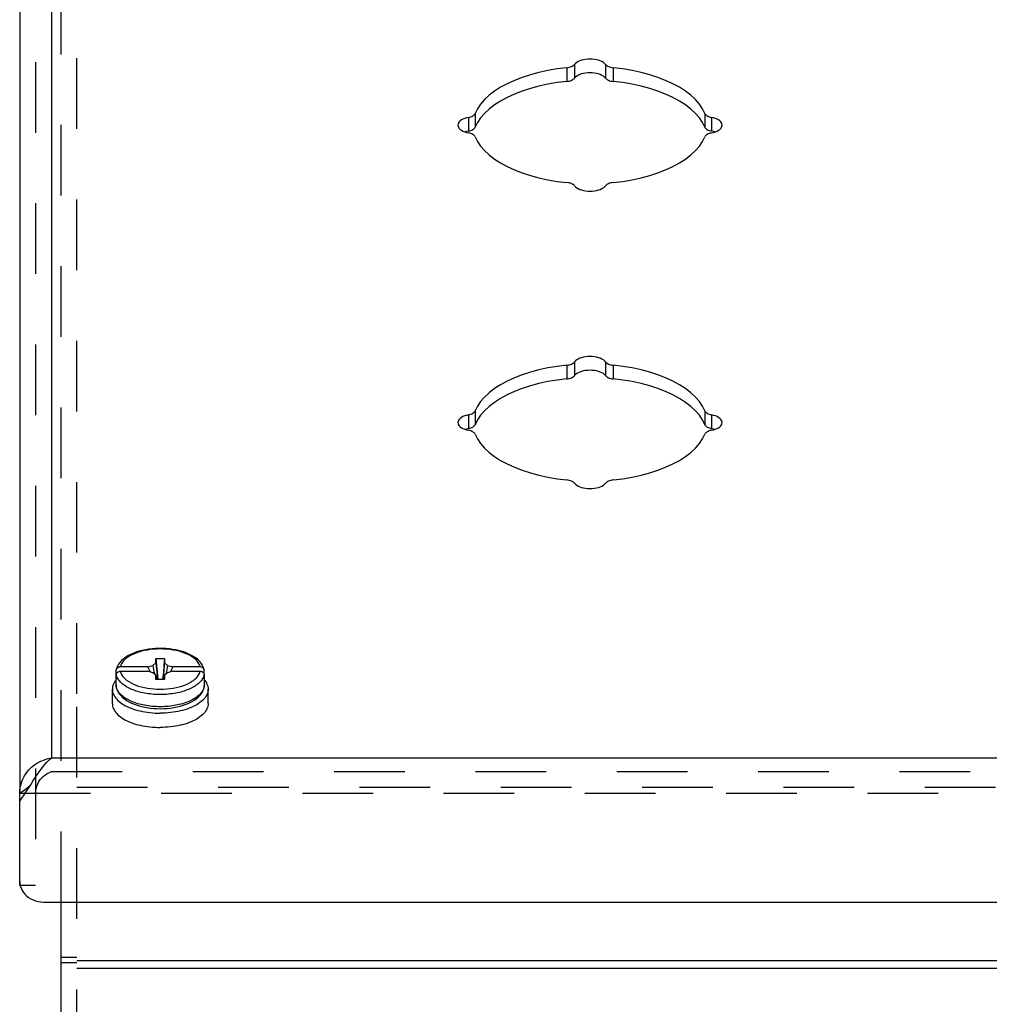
# Model space of a CAD drawing. Header units: inches. Extents: x 0 to 48.6, y 0 to 31.4.
# Tile 6 of 12: x 33.1 to 36.8, y 20.3 to 24. Entities that reach past the tile are written whole.
import ezdxf

# ---------------------------------------------------------------- set-up
doc = ezdxf.new("R2010")
doc.units = ezdxf.units.IN
doc.header["$LTSCALE"] = 2.671429
doc.header["$MEASUREMENT"] = 0
doc.linetypes.add('HIDDEN', pattern=[0.2, 0.1, -0.1])
doc.layers.get('0').update_dxf_attribs({"linetype": 'CONTINUOUS'})
doc.layers.add('DEFAULT_2', color=8, linetype='HIDDEN')
doc.layers.add('DOOR_ASSEMBLY', color=7, linetype='CONTINUOUS')

msp = doc.modelspace()

# ---------------------------------------------------------------- linework, layer by layer
at = {"color": 3, "linetype": 'Continuous'}
for p, q in [((33.2968, 17.9509), (33.2968, 20.6481)), ((33.3568, 20.4273), (43.9868, 20.4273)), ((33.3568, 20.3973), (43.9868, 20.3973))]:
    msp.add_line(p, q, dxfattribs=at)
at = {"color": 7, "linetype": 'Continuous'}
for p, q in [((33.3568, 20.4385), (33.2968, 20.4385)), ((33.3568, 20.4185), (33.2968, 20.4185))]:
    msp.add_line(p, q, dxfattribs=at)
at = {"layer": 'DEFAULT_2', "color": 8, "linetype": 'HIDDEN'}
for p, q in [((33.2968, 20.6481), (33.2968, 26.899)), ((33.3568, 21.435), (33.3568, 26.5922)), ((33.3568, 17.9131), (33.3568, 21.435)), ((33.3568, 21.083), (43.9868, 21.083))]:
    msp.add_line(p, q, dxfattribs=at)
at = {"layer": 'DOOR_ASSEMBLY', "color": 3, "linetype": 'Continuous'}
for p, q in [((33.2606, 27.1043), (33.2606, 21.1931)), ((33.1406, 27.0304), (33.1406, 21.0591)), ((33.2606, 21.1931), (44.0831, 21.1931)), ((33.1406, 20.711), (33.1406, 21.0291)), ((33.2306, 20.6481), (44.1131, 20.6481))]:
    msp.add_line(p, q, dxfattribs=at)
at = {"layer": 'DOOR_ASSEMBLY', "color": 8, "linetype": 'HIDDEN'}
for p, q in [((33.2006, 27.0304), (33.2006, 20.711)), ((33.2606, 21.1411), (44.0831, 21.1411)), ((33.1406, 21.0591), (44.2031, 21.0591)), ((33.2006, 20.711), (33.1406, 20.711))]:
    msp.add_line(p, q, dxfattribs=at)
at = {"layer": 'DOOR_ASSEMBLY', "color": 7, "linetype": 'Continuous'}
for p, q in [((35.2089, 23.8033), (35.2089, 23.7513)), ((35.2384, 23.8158), (35.2384, 23.7638)), ((35.3552, 23.8158), (35.3552, 23.7638)), ((35.3847, 23.8033), (35.3847, 23.7513)), ((34.8376, 23.6154), (34.8376, 23.5634)), ((34.8626, 23.6301), (34.8626, 23.5782)), ((35.731, 23.6301), (35.731, 23.5782)), ((35.756, 23.6154), (35.756, 23.5634)), ((34.8376, 23.5634), (34.8422, 23.5645)), ((35.7574, 23.5631), (35.7514, 23.5645)), ((35.2089, 22.6783), (35.2089, 22.6263)), ((35.2384, 22.6908), (35.2384, 22.6388)), ((35.3552, 22.6908), (35.3552, 22.6388)), ((35.3847, 22.6783), (35.3847, 22.6263)), ((34.8626, 22.5051), (34.8626, 22.4532)), ((35.731, 22.5051), (35.731, 22.4532)), ((34.8376, 22.4904), (34.8376, 22.4384)), ((35.756, 22.4904), (35.756, 22.4384)), ((34.8376, 22.4384), (34.8422, 22.4395)), ((35.7574, 22.4381), (35.7514, 22.4395)), ((33.6553, 21.5525), (33.6553, 21.569)), ((33.6553, 21.569), (33.6883, 21.569)), ((33.6883, 21.569), (33.6883, 21.5525)), ((33.5056, 21.5087), (33.5056, 21.5243)), ((33.6248, 21.5373), (33.5207, 21.5373)), ((33.6248, 21.5373), (33.6441, 21.5429)), ((33.6441, 21.5429), (33.6553, 21.5525)), ((33.6883, 21.5525), (33.6995, 21.5429)), ((33.6995, 21.5429), (33.7188, 21.5373)), ((33.8229, 21.5373), (33.7188, 21.5373)), ((33.838, 21.5087), (33.838, 21.5243)), ((33.5048, 21.4701), (33.5048, 21.5004)), ((33.5056, 21.4922), (33.5056, 21.5078)), ((33.5207, 21.5208), (33.6248, 21.5208)), ((33.6441, 21.5152), (33.6248, 21.5208)), ((33.6553, 21.5055), (33.6441, 21.5152)), ((33.6553, 21.489), (33.6553, 21.5055)), ((33.6553, 21.5055), (33.6574, 21.489)), ((33.6883, 21.489), (33.6553, 21.489)), ((33.6883, 21.5055), (33.6862, 21.489)), ((33.6995, 21.5152), (33.6883, 21.5055)), ((33.6883, 21.5055), (33.6883, 21.489)), ((33.7188, 21.5208), (33.6995, 21.5152)), ((33.7188, 21.5208), (33.8229, 21.5208)), ((33.8386, 21.5046), (33.838, 21.5087)), ((33.838, 21.4922), (33.838, 21.5078)), ((33.8388, 21.5004), (33.8386, 21.5046)), ((33.8388, 21.4701), (33.8388, 21.5004)), ((33.4908, 21.3987), (33.4908, 21.4528)), ((33.8388, 21.4701), (33.8386, 21.4662)), ((33.8528, 21.3987), (33.8528, 21.4528)), ((33.5339, 21.3942), (33.5404, 21.3906)), ((33.8098, 21.3942), (33.8032, 21.3906)), ((33.1406, 21.0291), (33.1406, 21.0591))]:
    msp.add_line(p, q, dxfattribs=at)
at = {"layer": 'DOOR_ASSEMBLY', "color": 3, "linetype": 'Continuous'}
for points in [[(35.3552, 23.8158), (35.3517, 23.8196), (35.3473, 23.8231), (35.3419, 23.8263), (35.3357, 23.8292), (35.3288, 23.8315), (35.3213, 23.8334), (35.3134, 23.8348), (35.3052, 23.8357), (35.2968, 23.8359), (35.2884, 23.8357), (35.2802, 23.8348), (35.2723, 23.8334), (35.2648, 23.8315), (35.2579, 23.8292), (35.2517, 23.8263), (35.2464, 23.8231), (35.2419, 23.8196), (35.2384, 23.8158)], [(35.2089, 23.8033), (35.1728, 23.7988), (35.1378, 23.7929), (35.1038, 23.7856), (35.0712, 23.7768), (35.0401, 23.7667), (35.0108, 23.7554), (34.9836, 23.7428), (34.9585, 23.7292), (34.9358, 23.7145), (34.9156, 23.699), (34.8981, 23.6827), (34.8833, 23.6657), (34.8715, 23.6482), (34.8626, 23.6301)], [(35.2089, 23.8033), (35.2138, 23.8039), (35.2184, 23.8049), (35.2228, 23.8061), (35.2269, 23.8076), (35.2305, 23.8094), (35.2337, 23.8113), (35.2363, 23.8135), (35.2384, 23.8158)], [(35.3552, 23.8158), (35.3573, 23.8135), (35.36, 23.8113), (35.3631, 23.8094), (35.3667, 23.8076), (35.3708, 23.8061), (35.3752, 23.8049), (35.3798, 23.8039), (35.3847, 23.8033)], [(35.731, 23.6301), (35.7221, 23.6482), (35.7103, 23.6657), (35.6956, 23.6827), (35.678, 23.699), (35.6578, 23.7145), (35.6351, 23.7292), (35.61, 23.7428), (35.5828, 23.7554), (35.5535, 23.7667), (35.5224, 23.7768), (35.4898, 23.7856), (35.4558, 23.7929), (35.4208, 23.7988), (35.3847, 23.8033)], [(34.8376, 23.6154), (34.8299, 23.6136), (34.8229, 23.6114), (34.8165, 23.6087), (34.8109, 23.6056), (34.8061, 23.6022), (34.8023, 23.5984), (34.7995, 23.5945), (34.7979, 23.5904), (34.7973, 23.5862)], [(34.8376, 23.6154), (34.8422, 23.6165), (34.8465, 23.6178), (34.8504, 23.6193), (34.8539, 23.6212), (34.8569, 23.6232), (34.8594, 23.6254), (34.8613, 23.6277), (34.8626, 23.6301)], [(35.731, 23.6301), (35.7323, 23.6277), (35.7342, 23.6254), (35.7367, 23.6232), (35.7397, 23.6212), (35.7432, 23.6193), (35.7471, 23.6178), (35.7514, 23.6165), (35.756, 23.6154)], [(35.7963, 23.5862), (35.7957, 23.5904), (35.7941, 23.5945), (35.7913, 23.5984), (35.7875, 23.6022), (35.7828, 23.6056), (35.7771, 23.6087), (35.7707, 23.6114), (35.7637, 23.6136), (35.756, 23.6154)], [(34.7973, 23.5862), (34.7979, 23.582), (34.7995, 23.5779), (34.8023, 23.5739), (34.8061, 23.5702), (34.8109, 23.5668), (34.8165, 23.5637), (34.8229, 23.561), (34.8299, 23.5587), (34.8376, 23.557)], [(35.756, 23.557), (35.7637, 23.5587), (35.7707, 23.561), (35.7771, 23.5637), (35.7828, 23.5668), (35.7875, 23.5702), (35.7913, 23.5739), (35.7941, 23.5779), (35.7957, 23.582), (35.7963, 23.5862)], [(34.8626, 23.5422), (34.8613, 23.5447), (34.8594, 23.547), (34.8569, 23.5492), (34.8539, 23.5512), (34.8504, 23.553), (34.8465, 23.5546), (34.8422, 23.5559), (34.8376, 23.557)], [(34.8626, 23.5422), (34.8715, 23.5242), (34.8833, 23.5067), (34.8981, 23.4897), (34.9156, 23.4734), (34.9358, 23.4578), (34.9585, 23.4432), (34.9836, 23.4296), (35.0108, 23.417), (35.0401, 23.4057), (35.0712, 23.3956), (35.1038, 23.3868), (35.1378, 23.3794), (35.1728, 23.3735), (35.2089, 23.3691)], [(35.3847, 23.3691), (35.4208, 23.3735), (35.4558, 23.3794), (35.4898, 23.3868), (35.5224, 23.3956), (35.5535, 23.4057), (35.5828, 23.417), (35.61, 23.4296), (35.6351, 23.4432), (35.6578, 23.4578), (35.678, 23.4734), (35.6956, 23.4897), (35.7103, 23.5067), (35.7221, 23.5242), (35.731, 23.5422)], [(35.756, 23.557), (35.7514, 23.5559), (35.7471, 23.5546), (35.7432, 23.553), (35.7397, 23.5512), (35.7367, 23.5492), (35.7342, 23.547), (35.7323, 23.5447), (35.731, 23.5422)], [(35.2384, 23.3566), (35.2363, 23.3589), (35.2337, 23.361), (35.2305, 23.363), (35.2269, 23.3647), (35.2228, 23.3662), (35.2184, 23.3675), (35.2138, 23.3684), (35.2089, 23.3691)], [(35.2384, 23.3566), (35.2419, 23.3527), (35.2464, 23.3492), (35.2517, 23.346), (35.2579, 23.3432), (35.2648, 23.3408), (35.2723, 23.3389), (35.2802, 23.3376), (35.2884, 23.3367), (35.2968, 23.3364), (35.3052, 23.3367), (35.3134, 23.3376), (35.3213, 23.3389), (35.3288, 23.3408), (35.3357, 23.3432), (35.3419, 23.346), (35.3473, 23.3492), (35.3517, 23.3527), (35.3552, 23.3566)], [(35.3847, 23.3691), (35.3798, 23.3684), (35.3752, 23.3675), (35.3708, 23.3662), (35.3667, 23.3647), (35.3631, 23.363), (35.36, 23.361), (35.3573, 23.3589), (35.3552, 23.3566)], [(35.2089, 22.6783), (35.1728, 22.6738), (35.1378, 22.6679), (35.1038, 22.6606), (35.0712, 22.6518), (35.0401, 22.6417), (35.0108, 22.6304), (34.9836, 22.6178), (34.9585, 22.6042), (34.9358, 22.5895), (34.9156, 22.574), (34.8981, 22.5577), (34.8833, 22.5407), (34.8715, 22.5232), (34.8626, 22.5051)], [(35.2089, 22.6783), (35.2138, 22.6789), (35.2184, 22.6799), (35.2228, 22.6811), (35.2269, 22.6826), (35.2305, 22.6844), (35.2337, 22.6863), (35.2363, 22.6885), (35.2384, 22.6908)], [(35.3552, 22.6908), (35.3517, 22.6946), (35.3473, 22.6981), (35.3419, 22.7013), (35.3357, 22.7042), (35.3288, 22.7065), (35.3213, 22.7084), (35.3134, 22.7098), (35.3052, 22.7107), (35.2968, 22.7109), (35.2884, 22.7107), (35.2802, 22.7098), (35.2723, 22.7084), (35.2648, 22.7065), (35.2579, 22.7042), (35.2517, 22.7013), (35.2464, 22.6981), (35.2419, 22.6946), (35.2384, 22.6908)], [(35.3552, 22.6908), (35.3573, 22.6885), (35.36, 22.6863), (35.3631, 22.6844), (35.3667, 22.6826), (35.3708, 22.6811), (35.3752, 22.6799), (35.3798, 22.6789), (35.3847, 22.6783)], [(35.731, 22.5051), (35.7221, 22.5232), (35.7103, 22.5407), (35.6956, 22.5577), (35.678, 22.574), (35.6578, 22.5895), (35.6351, 22.6042), (35.61, 22.6178), (35.5828, 22.6304), (35.5535, 22.6417), (35.5224, 22.6518), (35.4898, 22.6606), (35.4558, 22.6679), (35.4208, 22.6738), (35.3847, 22.6783)], [(34.8376, 22.4904), (34.8422, 22.4915), (34.8465, 22.4928), (34.8504, 22.4943), (34.8539, 22.4962), (34.8569, 22.4982), (34.8594, 22.5004), (34.8613, 22.5027), (34.8626, 22.5051)], [(35.731, 22.5051), (35.7323, 22.5027), (35.7342, 22.5004), (35.7367, 22.4982), (35.7397, 22.4962), (35.7432, 22.4943), (35.7471, 22.4928), (35.7514, 22.4915), (35.756, 22.4904)], [(34.8376, 22.4904), (34.8299, 22.4886), (34.8229, 22.4864), (34.8165, 22.4837), (34.8109, 22.4806), (34.8061, 22.4772), (34.8023, 22.4734), (34.7995, 22.4695), (34.7979, 22.4654), (34.7973, 22.4612)], [(34.7973, 22.4612), (34.7979, 22.457), (34.7995, 22.4529), (34.8023, 22.4489), (34.8061, 22.4452), (34.8109, 22.4418), (34.8165, 22.4387), (34.8229, 22.436), (34.8299, 22.4337), (34.8376, 22.432)], [(35.7963, 22.4612), (35.7957, 22.4654), (35.7941, 22.4695), (35.7913, 22.4734), (35.7875, 22.4772), (35.7828, 22.4806), (35.7771, 22.4837), (35.7707, 22.4864), (35.7637, 22.4886), (35.756, 22.4904)], [(35.756, 22.432), (35.7637, 22.4337), (35.7707, 22.436), (35.7771, 22.4387), (35.7828, 22.4418), (35.7875, 22.4452), (35.7913, 22.4489), (35.7941, 22.4529), (35.7957, 22.457), (35.7963, 22.4612)], [(34.8626, 22.4172), (34.8613, 22.4197), (34.8594, 22.422), (34.8569, 22.4242), (34.8539, 22.4262), (34.8504, 22.428), (34.8465, 22.4296), (34.8422, 22.4309), (34.8376, 22.432)], [(34.8626, 22.4172), (34.8715, 22.3992), (34.8833, 22.3817), (34.8981, 22.3647), (34.9156, 22.3484), (34.9358, 22.3328), (34.9585, 22.3182), (34.9836, 22.3046), (35.0108, 22.292), (35.0401, 22.2807), (35.0712, 22.2706), (35.1038, 22.2618), (35.1378, 22.2544), (35.1728, 22.2485), (35.2089, 22.2441)], [(35.3847, 22.2441), (35.4208, 22.2485), (35.4558, 22.2544), (35.4898, 22.2618), (35.5224, 22.2706), (35.5535, 22.2807), (35.5828, 22.292), (35.61, 22.3046), (35.6351, 22.3182), (35.6578, 22.3328), (35.678, 22.3484), (35.6956, 22.3647), (35.7103, 22.3817), (35.7221, 22.3992), (35.731, 22.4172)], [(35.756, 22.432), (35.7514, 22.4309), (35.7471, 22.4296), (35.7432, 22.428), (35.7397, 22.4262), (35.7367, 22.4242), (35.7342, 22.422), (35.7323, 22.4197), (35.731, 22.4172)], [(35.2384, 22.2316), (35.2363, 22.2339), (35.2337, 22.236), (35.2305, 22.238), (35.2269, 22.2397), (35.2228, 22.2412), (35.2184, 22.2425), (35.2138, 22.2434), (35.2089, 22.2441)], [(35.2384, 22.2316), (35.2419, 22.2277), (35.2464, 22.2242), (35.2517, 22.221), (35.2579, 22.2182), (35.2648, 22.2158), (35.2723, 22.2139), (35.2802, 22.2126), (35.2884, 22.2117), (35.2968, 22.2114), (35.3052, 22.2117), (35.3134, 22.2126), (35.3213, 22.2139), (35.3288, 22.2158), (35.3357, 22.2182), (35.3419, 22.221), (35.3473, 22.2242), (35.3517, 22.2277), (35.3552, 22.2316)], [(35.3847, 22.2441), (35.3798, 22.2434), (35.3752, 22.2425), (35.3708, 22.2412), (35.3667, 22.2397), (35.3631, 22.238), (35.36, 22.236), (35.3573, 22.2339), (35.3552, 22.2316)], [(33.1406, 21.0591), (33.1413, 21.0729), (33.1436, 21.0865), (33.1473, 21.0999), (33.1525, 21.1129), (33.1589, 21.1251), (33.1667, 21.1367), (33.1757, 21.1476), (33.1858, 21.1576), (33.1967, 21.1664), (33.2084, 21.1742), (33.2209, 21.1808), (33.2339, 21.1862), (33.2471, 21.1903), (33.2606, 21.1931)], [(33.1834, 21.0936), (33.192, 21.107), (33.2006, 21.1202), (33.2091, 21.133), (33.2177, 21.1452), (33.2263, 21.1567), (33.2348, 21.1674), (33.2434, 21.1771), (33.252, 21.1857), (33.2606, 21.1931)], [(33.1406, 21.0291), (33.1491, 21.0412), (33.1577, 21.0538), (33.1663, 21.0668), (33.1748, 21.0802), (33.1834, 21.0936)], [(33.1406, 20.726), (33.1411, 20.7172), (33.1428, 20.7087)], [(33.1428, 20.7087), (33.1456, 20.7003), (33.1495, 20.6922), (33.1544, 20.6846), (33.1602, 20.6774), (33.1669, 20.6709), (33.1744, 20.6651), (33.1827, 20.66), (33.1915, 20.6558), (33.2008, 20.6525), (33.2105, 20.65), (33.2204, 20.6486), (33.2306, 20.6481)]]:
    msp.add_lwpolyline(points, dxfattribs=at)
at = {"layer": 'DOOR_ASSEMBLY', "color": 7, "linetype": 'Continuous'}
for points in [[(35.2089, 23.7513), (35.2138, 23.752), (35.2184, 23.7529), (35.2228, 23.7542), (35.2269, 23.7557), (35.2305, 23.7574), (35.2337, 23.7594), (35.2363, 23.7615), (35.2384, 23.7638)], [(35.3552, 23.7638), (35.3517, 23.7677), (35.3473, 23.7712), (35.3419, 23.7744), (35.3357, 23.7772), (35.3288, 23.7796), (35.3213, 23.7815), (35.3134, 23.7829), (35.3052, 23.7837), (35.2968, 23.784), (35.2884, 23.7837), (35.2802, 23.7829), (35.2723, 23.7815), (35.2648, 23.7796), (35.2579, 23.7772), (35.2517, 23.7744), (35.2464, 23.7712), (35.2419, 23.7677), (35.2384, 23.7638)], [(35.3552, 23.7638), (35.3573, 23.7615), (35.36, 23.7594), (35.3631, 23.7574), (35.3667, 23.7557), (35.3708, 23.7542), (35.3752, 23.7529), (35.3798, 23.752), (35.3847, 23.7513)], [(35.2089, 23.7513), (35.1728, 23.7469), (35.1378, 23.741), (35.1038, 23.7336), (35.0712, 23.7248), (35.0401, 23.7147), (35.0108, 23.7034), (34.9836, 23.6908), (34.9585, 23.6772), (34.9358, 23.6626), (34.9156, 23.647), (34.8981, 23.6307), (34.8833, 23.6137), (34.8715, 23.5962), (34.8626, 23.5782)], [(35.731, 23.5782), (35.7221, 23.5962), (35.7103, 23.6137), (35.6956, 23.6307), (35.678, 23.647), (35.6578, 23.6626), (35.6351, 23.6772), (35.61, 23.6908), (35.5828, 23.7034), (35.5535, 23.7147), (35.5224, 23.7248), (35.4898, 23.7336), (35.4558, 23.741), (35.4208, 23.7469), (35.3847, 23.7513)], [(34.8422, 23.5645), (34.8465, 23.5658), (34.8504, 23.5674), (34.8539, 23.5692), (34.8569, 23.5712), (34.8594, 23.5734), (34.8613, 23.5757), (34.8626, 23.5782)], [(35.731, 23.5782), (35.7323, 23.5757), (35.7342, 23.5734), (35.7367, 23.5712), (35.7397, 23.5692), (35.7432, 23.5674), (35.7471, 23.5658), (35.7514, 23.5645)], [(34.8376, 23.5634), (34.8299, 23.5617), (34.8253, 23.5602)], [(35.7683, 23.5602), (35.7637, 23.5617), (35.7574, 23.5631)], [(35.3552, 22.6388), (35.3517, 22.6427), (35.3473, 22.6462), (35.3419, 22.6494), (35.3357, 22.6522), (35.3288, 22.6546), (35.3213, 22.6565), (35.3134, 22.6579), (35.3052, 22.6587), (35.2968, 22.659), (35.2884, 22.6587), (35.2802, 22.6579), (35.2723, 22.6565), (35.2648, 22.6546), (35.2579, 22.6522), (35.2517, 22.6494), (35.2464, 22.6462), (35.2419, 22.6427), (35.2384, 22.6388)], [(35.2089, 22.6263), (35.1728, 22.6219), (35.1378, 22.616), (35.1038, 22.6086), (35.0712, 22.5998), (35.0401, 22.5897), (35.0108, 22.5784), (34.9836, 22.5658), (34.9585, 22.5522), (34.9358, 22.5376), (34.9156, 22.522), (34.8981, 22.5057), (34.8833, 22.4887), (34.8715, 22.4712), (34.8626, 22.4532)], [(35.2089, 22.6263), (35.2138, 22.627), (35.2184, 22.6279), (35.2228, 22.6292), (35.2269, 22.6307), (35.2305, 22.6324), (35.2337, 22.6344), (35.2363, 22.6365), (35.2384, 22.6388)], [(35.3552, 22.6388), (35.3573, 22.6365), (35.36, 22.6344), (35.3631, 22.6324), (35.3667, 22.6307), (35.3708, 22.6292), (35.3752, 22.6279), (35.3798, 22.627), (35.3847, 22.6263)], [(35.731, 22.4532), (35.7221, 22.4712), (35.7103, 22.4887), (35.6956, 22.5057), (35.678, 22.522), (35.6578, 22.5376), (35.6351, 22.5522), (35.61, 22.5658), (35.5828, 22.5784), (35.5535, 22.5897), (35.5224, 22.5998), (35.4898, 22.6086), (35.4558, 22.616), (35.4208, 22.6219), (35.3847, 22.6263)], [(34.8376, 22.4384), (34.8299, 22.4367), (34.8253, 22.4352)], [(34.8422, 22.4395), (34.8465, 22.4408), (34.8504, 22.4424), (34.8539, 22.4442), (34.8569, 22.4462), (34.8594, 22.4484), (34.8613, 22.4507), (34.8626, 22.4532)], [(35.731, 22.4532), (35.7323, 22.4507), (35.7342, 22.4484), (35.7367, 22.4462), (35.7397, 22.4442), (35.7432, 22.4424), (35.7471, 22.4408), (35.7514, 22.4395)], [(35.7683, 22.4352), (35.7637, 22.4367), (35.7574, 22.4381)], [(33.6412, 21.6055), (33.6283, 21.604), (33.6157, 21.6019), (33.6035, 21.5994), (33.5916, 21.5962), (33.5802, 21.5926), (33.5693, 21.5885), (33.559, 21.5839), (33.5494, 21.5788), (33.5406, 21.5732), (33.5326, 21.5673), (33.5256, 21.561), (33.5196, 21.5544), (33.5146, 21.5476), (33.5106, 21.5406), (33.5077, 21.5335), (33.5058, 21.5265)], [(33.6233, 21.601), (33.6118, 21.5988), (33.6006, 21.5962), (33.59, 21.5931), (33.5798, 21.5895), (33.5703, 21.5856), (33.5615, 21.5813), (33.5534, 21.5766), (33.546, 21.5717), (33.5395, 21.5664), (33.5339, 21.5609), (33.5291, 21.5552), (33.5254, 21.5494), (33.5225, 21.5434), (33.5207, 21.5373)], [(33.6472, 21.604), (33.6351, 21.6028), (33.6233, 21.601)], [(33.8378, 21.5265), (33.8369, 21.5303), (33.8344, 21.5375), (33.8308, 21.5446), (33.8262, 21.5516), (33.8206, 21.5583), (33.8138, 21.5649), (33.8061, 21.5711), (33.7975, 21.5768), (33.7881, 21.5821), (33.7779, 21.587), (33.7672, 21.5913), (33.7559, 21.5951), (33.7441, 21.5984), (33.7319, 21.6012), (33.7193, 21.6034), (33.7065, 21.6051), (33.6936, 21.6063), (33.6804, 21.6069), (33.6673, 21.607), (33.6542, 21.6065), (33.6412, 21.6055)], [(33.8229, 21.5373), (33.8211, 21.5434), (33.8183, 21.5494), (33.8145, 21.5552), (33.8097, 21.5609), (33.8041, 21.5664), (33.7976, 21.5717), (33.7903, 21.5766), (33.7821, 21.5813), (33.7733, 21.5856), (33.7638, 21.5895), (33.7536, 21.5931), (33.743, 21.5962), (33.7319, 21.5988), (33.7203, 21.601), (33.7085, 21.6028), (33.6964, 21.604), (33.6841, 21.6048), (33.6718, 21.605), (33.6595, 21.6048), (33.6472, 21.604)], [(33.6553, 21.569), (33.6575, 21.5431), (33.66, 21.5169), (33.6626, 21.4906), (33.6628, 21.489)], [(33.6883, 21.569), (33.6861, 21.5431), (33.6837, 21.5169), (33.681, 21.4906), (33.6808, 21.489)], [(33.5058, 21.5265), (33.5057, 21.5256), (33.5056, 21.5243)], [(33.5207, 21.5373), (33.5192, 21.5372), (33.5178, 21.537), (33.5163, 21.5367), (33.5149, 21.5363), (33.5136, 21.5357), (33.5123, 21.5351), (33.5111, 21.5343), (33.51, 21.5335), (33.5091, 21.5325), (33.5082, 21.5315), (33.5074, 21.5304), (33.5068, 21.5293), (33.5063, 21.5281), (33.5059, 21.5268), (33.5058, 21.5265)], [(33.6343, 21.518), (33.632, 21.5224), (33.6296, 21.5273), (33.6272, 21.5322), (33.6248, 21.5373)], [(33.6441, 21.5429), (33.6479, 21.5204), (33.6497, 21.5104)], [(33.6553, 21.5525), (33.6575, 21.5288), (33.66, 21.5051), (33.6617, 21.489)], [(33.6883, 21.5525), (33.6861, 21.5288), (33.6837, 21.5051), (33.6819, 21.489)], [(33.6995, 21.5429), (33.6957, 21.5204), (33.6939, 21.5104)], [(33.7188, 21.5373), (33.7164, 21.5322), (33.714, 21.5273), (33.7116, 21.5224), (33.7093, 21.518)], [(33.8378, 21.5265), (33.8377, 21.5268), (33.8373, 21.528), (33.8368, 21.5293), (33.8362, 21.5304), (33.8354, 21.5315), (33.8346, 21.5325), (33.8336, 21.5335), (33.8325, 21.5343), (33.8313, 21.5351), (33.83, 21.5357), (33.8287, 21.5363), (33.8273, 21.5367), (33.8258, 21.537), (33.8244, 21.5372), (33.8229, 21.5373)], [(33.838, 21.5243), (33.8379, 21.5256), (33.8378, 21.5265)], [(33.5048, 21.4876), (33.5037, 21.4863), (33.5003, 21.4817), (33.4974, 21.477), (33.495, 21.4723), (33.4932, 21.4675), (33.4919, 21.4626), (33.4911, 21.4577), (33.4908, 21.4528)], [(33.5056, 21.5087), (33.505, 21.5046), (33.5048, 21.5004)], [(33.5048, 21.5004), (33.505, 21.4963), (33.5056, 21.4922)], [(33.5056, 21.5078), (33.5057, 21.5091), (33.5059, 21.5103), (33.5063, 21.5115), (33.5068, 21.5128), (33.5074, 21.5139), (33.5082, 21.515), (33.509, 21.516), (33.51, 21.517), (33.5111, 21.5178), (33.5123, 21.5186), (33.5136, 21.5192), (33.5149, 21.5198), (33.5163, 21.5202), (33.5178, 21.5205), (33.5192, 21.5207), (33.5207, 21.5208)], [(33.5644, 21.4521), (33.5591, 21.4544), (33.554, 21.4568), (33.5491, 21.4594), (33.5445, 21.462), (33.54, 21.4647), (33.5358, 21.4676), (33.5318, 21.4705), (33.5281, 21.4735), (33.5247, 21.4765), (33.5215, 21.4797), (33.5186, 21.4828), (33.5159, 21.4861), (33.5135, 21.4895), (33.5113, 21.4929), (33.5094, 21.4965), (33.5078, 21.5002), (33.5066, 21.504), (33.5056, 21.5078)], [(33.5207, 21.5208), (33.5225, 21.5147), (33.5254, 21.5087), (33.5291, 21.5028), (33.5339, 21.4971), (33.5395, 21.4916), (33.546, 21.4864), (33.5534, 21.4814), (33.5615, 21.4767), (33.5703, 21.4724), (33.5798, 21.4685), (33.59, 21.465), (33.6006, 21.4619), (33.6118, 21.4592), (33.6233, 21.457), (33.6351, 21.4553), (33.6472, 21.454), (33.6595, 21.4533), (33.6718, 21.453), (33.6841, 21.4533), (33.6964, 21.454), (33.7085, 21.4553), (33.7203, 21.457), (33.7319, 21.4592), (33.743, 21.4619), (33.7536, 21.465), (33.7638, 21.4685), (33.7733, 21.4724), (33.7821, 21.4767), (33.7903, 21.4814), (33.7976, 21.4864), (33.8041, 21.4916), (33.8097, 21.4971), (33.8145, 21.5028), (33.8183, 21.5087), (33.8211, 21.5147), (33.8229, 21.5208)], [(33.838, 21.5078), (33.837, 21.504), (33.8358, 21.5002), (33.8342, 21.4965), (33.8323, 21.4929), (33.8301, 21.4895), (33.8277, 21.4861), (33.825, 21.4828), (33.8221, 21.4797), (33.8189, 21.4765), (33.8155, 21.4735), (33.8118, 21.4705), (33.8078, 21.4676), (33.8036, 21.4647), (33.7991, 21.462), (33.7944, 21.4594), (33.7896, 21.4568), (33.7844, 21.4544)], [(33.8229, 21.5208), (33.8244, 21.5207), (33.8258, 21.5205), (33.8273, 21.5202), (33.8287, 21.5198), (33.83, 21.5192), (33.8313, 21.5186), (33.8325, 21.5178), (33.8336, 21.517), (33.8346, 21.516), (33.8354, 21.515), (33.8362, 21.5139), (33.8368, 21.5128), (33.8373, 21.5116), (33.8377, 21.5103), (33.8379, 21.5091), (33.838, 21.5078)], [(33.838, 21.4922), (33.8386, 21.4963), (33.8388, 21.5004)], [(33.8388, 21.4876), (33.8399, 21.4863), (33.8433, 21.4817), (33.8462, 21.477), (33.8486, 21.4723), (33.8504, 21.4675), (33.8517, 21.4626), (33.8525, 21.4577), (33.8528, 21.4528)], [(33.4908, 21.4528), (33.4911, 21.4479), (33.4919, 21.443), (33.4932, 21.4382), (33.495, 21.4334), (33.4974, 21.4286)], [(33.5048, 21.4701), (33.5053, 21.4632), (33.5067, 21.4561), (33.509, 21.4491), (33.5124, 21.4422), (33.5169, 21.4353), (33.5223, 21.4286), (33.5289, 21.4221), (33.5364, 21.416), (33.5447, 21.4102), (33.5538, 21.4049), (33.5637, 21.4001), (33.5741, 21.3957), (33.5851, 21.3919), (33.5966, 21.3885), (33.6085, 21.3857), (33.6208, 21.3833), (33.6333, 21.3815), (33.646, 21.3802), (33.6589, 21.3794), (33.6718, 21.3791)], [(33.6718, 21.3866), (33.6637, 21.3867), (33.6557, 21.387), (33.6481, 21.3875), (33.6406, 21.3881), (33.6334, 21.3889), (33.6264, 21.3898), (33.6195, 21.3908), (33.6128, 21.392), (33.6062, 21.3933), (33.5998, 21.3948), (33.5935, 21.3964), (33.5873, 21.3981), (33.5813, 21.4), (33.5754, 21.402), (33.5697, 21.4041), (33.5642, 21.4063), (33.5589, 21.4086), (33.5538, 21.4111), (33.5489, 21.4136), (33.5442, 21.4163), (33.5397, 21.419), (33.5355, 21.4219), (33.5315, 21.4248), (33.5278, 21.4278), (33.5244, 21.4309), (33.5212, 21.434), (33.5183, 21.4372), (33.5157, 21.4405), (33.5133, 21.4439), (33.5111, 21.4474), (33.5092, 21.451), (33.5077, 21.4547), (33.5064, 21.4585), (33.5055, 21.4623), (33.505, 21.4662), (33.5048, 21.4701)], [(33.6718, 21.4325), (33.6637, 21.4326), (33.6558, 21.4329), (33.6481, 21.4334), (33.6407, 21.434), (33.6335, 21.4348), (33.6264, 21.4357), (33.6196, 21.4367), (33.6129, 21.4379), (33.6064, 21.4392), (33.6, 21.4407), (33.5937, 21.4422), (33.5875, 21.4439), (33.5815, 21.4458), (33.5756, 21.4478), (33.5699, 21.4499), (33.5644, 21.4521)], [(33.6718, 21.3791), (33.6848, 21.3794), (33.6977, 21.3802), (33.7105, 21.3815), (33.723, 21.3834), (33.7353, 21.3857), (33.7472, 21.3886), (33.7587, 21.392), (33.7697, 21.3958), (33.7801, 21.4002), (33.79, 21.405), (33.7991, 21.4103), (33.8074, 21.4161), (33.8148, 21.4222), (33.8213, 21.4286), (33.8268, 21.4353), (33.8312, 21.4422), (33.8346, 21.4491), (33.8369, 21.4561), (33.8383, 21.4631), (33.8388, 21.4701)], [(33.8386, 21.4662), (33.8381, 21.4623), (33.8372, 21.4585), (33.8359, 21.4547), (33.8344, 21.451), (33.8325, 21.4474), (33.8304, 21.4439), (33.828, 21.4405), (33.8253, 21.4373), (33.8224, 21.4341), (33.8192, 21.4309), (33.8158, 21.4278), (33.8121, 21.4248), (33.8081, 21.4219), (33.8039, 21.419), (33.7995, 21.4163), (33.7948, 21.4136), (33.7899, 21.4111), (33.7848, 21.4086), (33.7795, 21.4063), (33.774, 21.4041), (33.7683, 21.402), (33.7624, 21.4), (33.7564, 21.3981), (33.7502, 21.3964), (33.7439, 21.3948), (33.7375, 21.3934), (33.7309, 21.392), (33.7242, 21.3908), (33.7173, 21.3898), (33.7103, 21.3889), (33.703, 21.3881), (33.6956, 21.3875), (33.6879, 21.387), (33.68, 21.3867), (33.6718, 21.3866)], [(33.7844, 21.4544), (33.7791, 21.4521), (33.7736, 21.4499), (33.768, 21.4478), (33.7621, 21.4458), (33.7561, 21.4439), (33.7499, 21.4422), (33.7436, 21.4407), (33.7372, 21.4392), (33.7307, 21.4379), (33.724, 21.4367), (33.7172, 21.4357), (33.7101, 21.4348), (33.7029, 21.434), (33.6955, 21.4334), (33.6878, 21.4329), (33.6799, 21.4326), (33.6718, 21.4325)], [(33.8528, 21.4528), (33.8525, 21.4479), (33.8517, 21.443), (33.8504, 21.4382), (33.8486, 21.4334), (33.8462, 21.4286), (33.8433, 21.4239), (33.8399, 21.4193), (33.8361, 21.4148), (33.8317, 21.4104), (33.8269, 21.4062), (33.8216, 21.402), (33.8159, 21.398), (33.8098, 21.3942)], [(33.4974, 21.4286), (33.5003, 21.4239), (33.5037, 21.4193), (33.5075, 21.4148), (33.5119, 21.4104), (33.5167, 21.4062), (33.522, 21.402), (33.5277, 21.398), (33.5339, 21.3942)], [(33.4908, 21.3987), (33.4911, 21.3938), (33.4919, 21.3889), (33.4932, 21.384), (33.495, 21.3792), (33.4974, 21.3745), (33.5003, 21.3698), (33.5037, 21.3652), (33.5075, 21.3607), (33.5119, 21.3563), (33.5167, 21.352), (33.522, 21.3479), (33.5277, 21.3439), (33.5339, 21.3401)], [(33.5404, 21.3906), (33.5473, 21.3871), (33.5546, 21.3838), (33.5623, 21.3808), (33.5702, 21.3779), (33.5785, 21.3753), (33.587, 21.3729), (33.5958, 21.3707), (33.6048, 21.3687), (33.614, 21.367), (33.6234, 21.3656), (33.6329, 21.3644), (33.6425, 21.3635), (33.6522, 21.3628), (33.662, 21.3624), (33.6718, 21.3623)], [(33.8032, 21.3906), (33.7963, 21.3871), (33.789, 21.3838), (33.7813, 21.3808), (33.7734, 21.3779), (33.7651, 21.3753), (33.7566, 21.3729), (33.7478, 21.3707), (33.7388, 21.3687), (33.7296, 21.367), (33.7202, 21.3656), (33.7107, 21.3644), (33.7011, 21.3635), (33.6914, 21.3628), (33.6816, 21.3624), (33.6718, 21.3623)], [(33.8528, 21.3987), (33.8525, 21.3938), (33.8517, 21.3889), (33.8504, 21.384), (33.8486, 21.3792), (33.8462, 21.3745), (33.8433, 21.3698), (33.8399, 21.3652), (33.8361, 21.3607), (33.8317, 21.3563), (33.8269, 21.352), (33.8216, 21.3479), (33.8159, 21.3439), (33.8098, 21.3401)], [(33.5339, 21.3401), (33.5404, 21.3364), (33.5473, 21.333), (33.5546, 21.3297), (33.5623, 21.3266), (33.5702, 21.3238), (33.5785, 21.3211), (33.587, 21.3187), (33.5958, 21.3166), (33.6048, 21.3146), (33.614, 21.3129), (33.6234, 21.3115), (33.6329, 21.3103), (33.6425, 21.3094), (33.6522, 21.3087), (33.662, 21.3083), (33.6718, 21.3082)], [(33.8098, 21.3401), (33.8032, 21.3364), (33.7963, 21.333), (33.789, 21.3297), (33.7813, 21.3266), (33.7734, 21.3238), (33.7651, 21.3211), (33.7566, 21.3187), (33.7478, 21.3166), (33.7388, 21.3146), (33.7296, 21.3129), (33.7202, 21.3115), (33.7107, 21.3103), (33.7011, 21.3094), (33.6914, 21.3087), (33.6816, 21.3083), (33.6718, 21.3082)], [(33.1406, 21.0591), (33.1491, 21.0651), (33.1577, 21.0715), (33.1663, 21.078), (33.1748, 21.0847), (33.1806, 21.0891)]]:
    msp.add_lwpolyline(points, dxfattribs=at)
at = {"layer": 'DOOR_ASSEMBLY', "color": 8, "linetype": 'HIDDEN'}
msp.add_lwpolyline([(33.2006, 21.0591), (33.2011, 21.0684), (33.2026, 21.0776), (33.2051, 21.0865), (33.2086, 21.0951), (33.213, 21.1033), (33.2181, 21.1109), (33.224, 21.1179), (33.2306, 21.1241), (33.2376, 21.1296), (33.245, 21.1343), (33.2527, 21.1382), (33.2606, 21.1411)], dxfattribs=at)

doc.saveas('drawing.dxf')
